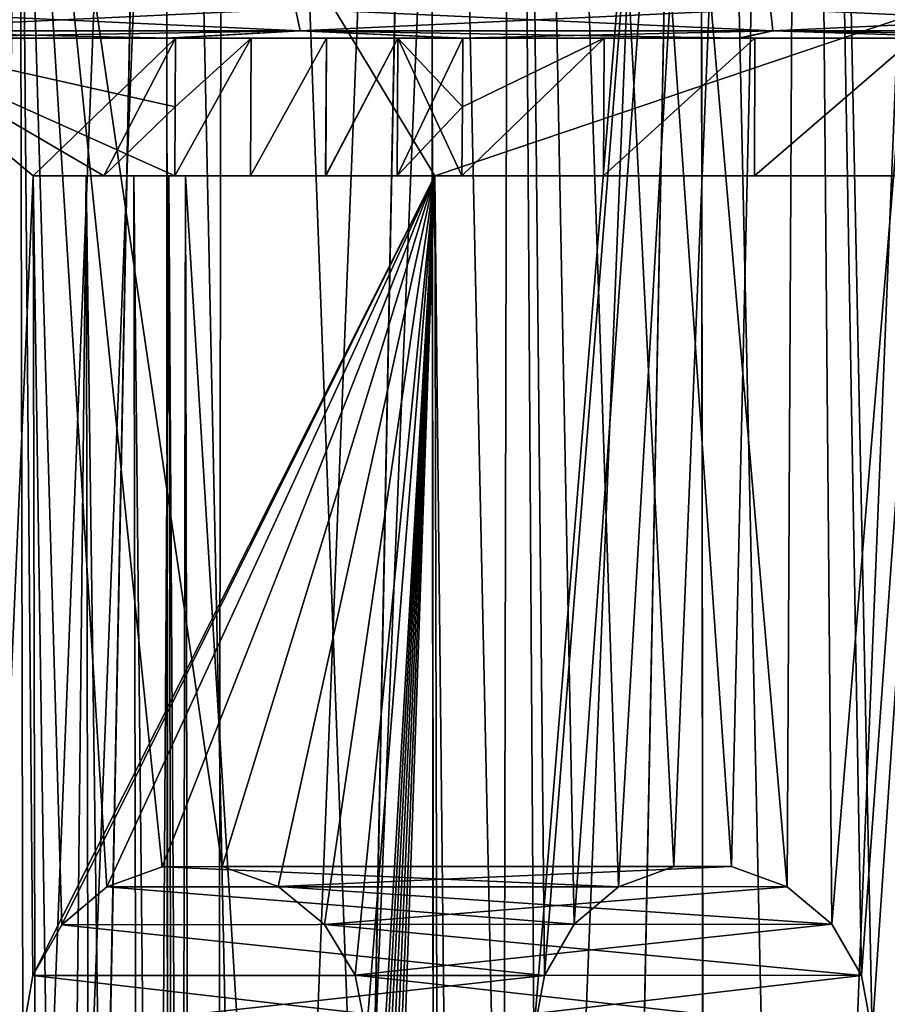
# Model space of a CAD drawing. Header units: millimetres. Extents: x -39 to 39, y -2 to 145.
# Tile 246 of 256: x -4.46 to -1.3, y 14.49 to 18.07. Entities that reach past the tile are written whole.
import ezdxf

# ---------------------------------------------------------------- set-up
doc = ezdxf.new("R2010")
doc.units = ezdxf.units.MM
doc.header["$LTSCALE"] = 65.185185
for name, color, linetype in [('206', 7, 'CONTINUOUS'), ('207', 7, 'CONTINUOUS'), ('229', 7, 'CONTINUOUS'), ('230', 7, 'CONTINUOUS'), ('275', 7, 'CONTINUOUS'), ('338', 7, 'CONTINUOUS'), ('450', 7, 'CONTINUOUS'), ('453', 7, 'CONTINUOUS'), ('462', 7, 'CONTINUOUS'), ('464', 7, 'CONTINUOUS'), ('465', 7, 'CONTINUOUS'), ('470', 7, 'CONTINUOUS'), ('472', 7, 'CONTINUOUS'), ('566', 7, 'CONTINUOUS'), ('639', 7, 'CONTINUOUS'), ('656', 7, 'CONTINUOUS'), ('700', 7, 'CONTINUOUS'), ('703', 7, 'CONTINUOUS'), ('704', 7, 'CONTINUOUS'), ('708', 7, 'CONTINUOUS'), ('710', 7, 'CONTINUOUS'), ('820', 7, 'CONTINUOUS')]:
    doc.layers.add(name, color=color, linetype=linetype)

msp = doc.modelspace()

# ---------------------------------------------------------------- linework, layer by layer
at = {"layer": '206', "linetype": 'Continuous'}
for points in [[(-2.8486, 17.75, 37.8763), (-2.8502, 17.5, 37.872), (-2.3329, 18, 37.5488), (-2.8486, 17.75, 37.8763)], [(-2.3329, 18, 37.5488), (-2.8502, 17.5, 37.872), (-2.3364, 17.5, 37.5407), (-2.3329, 18, 37.5488)], [(-2.847, 18, 37.8806), (-2.8486, 17.75, 37.8763), (-2.3329, 18, 37.5488), (-2.847, 18, 37.8806)], [(-1.7861, 18, 37.2874), (-2.3329, 18, 37.5488), (-2.3364, 17.5, 37.5407), (-1.7861, 18, 37.2874)], [(-1.7873, 17.5, 37.2785), (-1.7861, 18, 37.2874), (-2.3364, 17.5, 37.5407), (-1.7873, 17.5, 37.2785)], [(-1.2059, 18, 37.096), (-1.7861, 18, 37.2874), (-1.7873, 17.5, 37.2785), (-1.2059, 18, 37.096)], [(-1.2081, 17.5, 37.0874), (-1.2059, 18, 37.096), (-1.7873, 17.5, 37.2785), (-1.2081, 17.5, 37.0874)]]:
    msp.add_3dface(points, dxfattribs=at)
at = {"layer": '207', "linetype": 'Continuous'}
for points in [[(-5.0664, 2.4394, 37.7551), (-4.3767, 2.4394, 37.8412), (-5.0076, 18, 38.0369), (-5.0664, 2.4394, 37.7551)], [(-4.3767, 2.4394, 37.8412), (-4.4088, 17.5, 38.1021), (-5.0076, 18, 38.0369), (-4.3767, 2.4394, 37.8412)], [(-5.0076, 18, 38.0369), (-4.4088, 17.5, 38.1021), (-4.1516, 17.5, 38.131), (-5.0076, 18, 38.0369)], [(-3.8915, 18, 38.1672), (-5.0076, 18, 38.0369), (-3.8928, 17.75, 38.1627), (-3.8915, 18, 38.1672)], [(-3.8928, 17.75, 38.1627), (-5.0076, 18, 38.0369), (-3.8941, 17.5, 38.1582), (-3.8928, 17.75, 38.1627)], [(-3.8941, 17.5, 38.1582), (-5.0076, 18, 38.0369), (-4.1516, 17.5, 38.131), (-3.8941, 17.5, 38.1582)]]:
    msp.add_3dface(points, dxfattribs=at)
at = {"layer": '229', "linetype": 'Continuous'}
for points in [[(-5.0076, 18, -38.0369), (-4.4088, 17.5, -38.1021), (-5.0667, 2.4394, -37.755), (-5.0076, 18, -38.0369)], [(-3.8915, 18, -38.1672), (-4.4088, 17.5, -38.1021), (-5.0076, 18, -38.0369), (-3.8915, 18, -38.1672)], [(-4.1516, 17.5, -38.131), (-4.4088, 17.5, -38.1021), (-3.8915, 18, -38.1672), (-4.1516, 17.5, -38.131)], [(-3.8928, 17.75, -38.1627), (-4.1516, 17.5, -38.131), (-3.8915, 18, -38.1672), (-3.8928, 17.75, -38.1627)], [(-3.8941, 17.5, -38.1582), (-4.1516, 17.5, -38.131), (-3.8928, 17.75, -38.1627), (-3.8941, 17.5, -38.1582)], [(-4.4088, 17.5, -38.1021), (-4.3767, 2.4394, -37.8412), (-5.0667, 2.4394, -37.755), (-4.4088, 17.5, -38.1021)]]:
    msp.add_3dface(points, dxfattribs=at)
at = {"layer": '230', "linetype": 'Continuous'}
for points in [[(-2.8486, 17.75, -37.8763), (-2.3329, 18, -37.5488), (-2.8502, 17.5, -37.872), (-2.8486, 17.75, -37.8763)], [(-2.8502, 17.5, -37.872), (-2.3329, 18, -37.5488), (-2.3364, 17.5, -37.5407), (-2.8502, 17.5, -37.872)], [(-2.847, 18, -37.8806), (-2.3329, 18, -37.5488), (-2.8486, 17.75, -37.8763), (-2.847, 18, -37.8806)], [(-2.3329, 18, -37.5488), (-1.7861, 18, -37.2874), (-2.3364, 17.5, -37.5407), (-2.3329, 18, -37.5488)], [(-2.3364, 17.5, -37.5407), (-1.7861, 18, -37.2874), (-1.7873, 17.5, -37.2785), (-2.3364, 17.5, -37.5407)], [(-1.7861, 18, -37.2874), (-1.2059, 18, -37.096), (-1.7873, 17.5, -37.2785), (-1.7861, 18, -37.2874)], [(-1.7873, 17.5, -37.2785), (-1.2059, 18, -37.096), (-1.2081, 17.5, -37.0874), (-1.7873, 17.5, -37.2785)]]:
    msp.add_3dface(points, dxfattribs=at)
at = {"layer": '275', "linetype": 'Continuous'}
for points in [[(-3.8928, 17.75, 38.1627), (-3.8941, 17.5, 38.1582), (-3.6158, 18, 38.1698), (-3.8928, 17.75, 38.1627)], [(-3.6158, 18, 38.1698), (-3.8941, 17.5, 38.1582), (-3.6186, 17.5, 38.1608), (-3.6158, 18, 38.1698)], [(-3.8915, 18, 38.1672), (-3.8928, 17.75, 38.1627), (-3.6158, 18, 38.1698), (-3.8915, 18, 38.1672)], [(-3.3426, 18, 38.1215), (-3.6158, 18, 38.1698), (-3.6186, 17.5, 38.1608), (-3.3426, 18, 38.1215)], [(-3.3426, 18, 38.1215), (-3.6186, 17.5, 38.1608), (-3.3455, 17.5, 38.1126), (-3.3426, 18, 38.1215)], [(-3.0828, 18, 38.0236), (-3.3426, 18, 38.1215), (-3.3455, 17.5, 38.1126), (-3.0828, 18, 38.0236)], [(-3.0828, 18, 38.0236), (-3.3455, 17.5, 38.1126), (-3.0858, 17.5, 38.0148), (-3.0828, 18, 38.0236)], [(-2.8502, 17.5, 37.872), (-3.0828, 18, 38.0236), (-3.0858, 17.5, 38.0148), (-2.8502, 17.5, 37.872)], [(-2.8502, 17.5, 37.872), (-2.8486, 17.75, 37.8763), (-3.0828, 18, 38.0236), (-2.8502, 17.5, 37.872)], [(-2.8486, 17.75, 37.8763), (-2.847, 18, 37.8806), (-3.0828, 18, 38.0236), (-2.8486, 17.75, 37.8763)]]:
    msp.add_3dface(points, dxfattribs=at)
at = {"layer": '338', "linetype": 'Continuous'}
for points in [[(-3.8941, 17.5, -38.1582), (-3.8928, 17.75, -38.1627), (-3.6159, 18, -38.1699), (-3.8941, 17.5, -38.1582)], [(-3.8941, 17.5, -38.1582), (-3.6159, 18, -38.1699), (-3.6186, 17.5, -38.1608), (-3.8941, 17.5, -38.1582)], [(-3.8928, 17.75, -38.1627), (-3.8915, 18, -38.1672), (-3.6159, 18, -38.1699), (-3.8928, 17.75, -38.1627)], [(-3.6159, 18, -38.1699), (-3.3425, 18, -38.1215), (-3.6186, 17.5, -38.1608), (-3.6159, 18, -38.1699)], [(-3.3425, 18, -38.1215), (-3.3454, 17.5, -38.1126), (-3.6186, 17.5, -38.1608), (-3.3425, 18, -38.1215)], [(-3.3425, 18, -38.1215), (-3.0828, 18, -38.0236), (-3.3454, 17.5, -38.1126), (-3.3425, 18, -38.1215)], [(-3.0828, 18, -38.0236), (-3.0858, 17.5, -38.0148), (-3.3454, 17.5, -38.1126), (-3.0828, 18, -38.0236)], [(-2.847, 18, -37.8806), (-2.8486, 17.75, -37.8763), (-3.0858, 17.5, -38.0148), (-2.847, 18, -37.8806)], [(-3.0828, 18, -38.0236), (-2.847, 18, -37.8806), (-3.0858, 17.5, -38.0148), (-3.0828, 18, -38.0236)], [(-2.8486, 17.75, -37.8763), (-2.8502, 17.5, -37.872), (-3.0858, 17.5, -38.0148), (-2.8486, 17.75, -37.8763)]]:
    msp.add_3dface(points, dxfattribs=at)
at = {"layer": '450', "linetype": 'Continuous'}
for points in [[(-5.0076, 18, 38.0369), (-3.8915, 18, 38.1672), (-7.4136, 18, 37.9834), (-5.0076, 18, 38.0369)], [(-7.4136, 18, 37.9834), (-3.8915, 18, 38.1672), (-6.1949, 18, 38.1993), (-7.4136, 18, 37.9834)], [(-3.8915, 18, -38.1672), (-5.0076, 18, -38.0369), (-6.2199, 18, -38.1952), (-3.8915, 18, -38.1672)], [(-3.6159, 18, -38.1699), (-3.8915, 18, -38.1672), (-6.2199, 18, -38.1952), (-3.6159, 18, -38.1699)], [(3.6158, 18, -38.1698), (-3.6159, 18, -38.1699), (-6.2199, 18, -38.1952), (3.6158, 18, -38.1698)], [(6.1949, 18, -38.1993), (3.6158, 18, -38.1698), (-6.2199, 18, -38.1952), (6.1949, 18, -38.1993)], [(-5.0488, 18, -38.371), (6.1949, 18, -38.1993), (-6.2199, 18, -38.1952), (-5.0488, 18, -38.371)], [(-3.8915, 18, 38.1672), (-3.6158, 18, 38.1698), (-6.1949, 18, 38.1993), (-3.8915, 18, 38.1672)], [(-3.6158, 18, 38.1698), (6.2199, 18, 38.1952), (-6.1949, 18, 38.1993), (-3.6158, 18, 38.1698)], [(6.2199, 18, 38.1952), (5.0488, 18, 38.371), (-6.1949, 18, 38.1993), (6.2199, 18, 38.1952)], [(-6.1949, 18, 38.1993), (5.0488, 18, 38.371), (-5.0276, 18, 38.3738), (-6.1949, 18, 38.1993)], [(5.0276, 18, -38.3738), (6.1949, 18, -38.1993), (-5.0488, 18, -38.371), (5.0276, 18, -38.3738)], [(-3.9251, 18, -38.5), (5.0276, 18, -38.3738), (-5.0488, 18, -38.371), (-3.9251, 18, -38.5)], [(5.0488, 18, 38.371), (3.9251, 18, 38.5), (-5.0276, 18, 38.3738), (5.0488, 18, 38.371)], [(-5.0276, 18, 38.3738), (3.9251, 18, 38.5), (-3.908, 18, 38.5017), (-5.0276, 18, 38.3738)], [(3.908, 18, -38.5017), (5.0276, 18, -38.3738), (-3.9251, 18, -38.5), (3.908, 18, -38.5017)], [(-2.8558, 18, -38.5935), (3.908, 18, -38.5017), (-3.9251, 18, -38.5), (-2.8558, 18, -38.5935)], [(3.9251, 18, 38.5), (2.8558, 18, 38.5935), (-3.908, 18, 38.5017), (3.9251, 18, 38.5)], [(-3.908, 18, 38.5017), (2.8558, 18, 38.5935), (-2.8429, 18, 38.5944), (-3.908, 18, 38.5017)], [(-3.3425, 18, -38.1215), (-3.6159, 18, -38.1699), (3.3426, 18, -38.1215), (-3.3425, 18, -38.1215)], [(3.3426, 18, -38.1215), (-3.6159, 18, -38.1699), (3.6158, 18, -38.1698), (3.3426, 18, -38.1215)], [(-3.3426, 18, 38.1215), (3.6159, 18, 38.1699), (-3.6158, 18, 38.1698), (-3.3426, 18, 38.1215)], [(-3.6158, 18, 38.1698), (3.6159, 18, 38.1699), (6.2199, 18, 38.1952), (-3.6158, 18, 38.1698)], [(3.3425, 18, 38.1215), (3.6159, 18, 38.1699), (-3.3426, 18, 38.1215), (3.3425, 18, 38.1215)], [(-3.0828, 18, 38.0236), (3.3425, 18, 38.1215), (-3.3426, 18, 38.1215), (-3.0828, 18, 38.0236)], [(-3.0828, 18, -38.0236), (-3.3425, 18, -38.1215), (3.0828, 18, -38.0236), (-3.0828, 18, -38.0236)], [(3.0828, 18, -38.0236), (-3.3425, 18, -38.1215), (3.3426, 18, -38.1215), (3.0828, 18, -38.0236)], [(-2.847, 18, 37.8806), (3.0828, 18, 38.0236), (-3.0828, 18, 38.0236), (-2.847, 18, 37.8806)], [(2.847, 18, -37.8806), (-2.847, 18, -37.8806), (-3.0828, 18, -38.0236), (2.847, 18, -37.8806)], [(2.847, 18, -37.8806), (-3.0828, 18, -38.0236), (3.0828, 18, -38.0236), (2.847, 18, -37.8806)], [(3.0828, 18, 38.0236), (3.3425, 18, 38.1215), (-3.0828, 18, 38.0236), (3.0828, 18, 38.0236)], [(2.8429, 18, -38.5944), (3.908, 18, -38.5017), (-2.8558, 18, -38.5935), (2.8429, 18, -38.5944)], [(-1.8467, 18, -38.6603), (2.8429, 18, -38.5944), (-2.8558, 18, -38.5935), (-1.8467, 18, -38.6603)], [(-2.847, 18, 37.8806), (-2.3329, 18, 37.5488), (2.847, 18, 37.8806), (-2.847, 18, 37.8806)], [(-2.847, 18, 37.8806), (2.847, 18, 37.8806), (3.0828, 18, 38.0236), (-2.847, 18, 37.8806)], [(2.847, 18, -37.8806), (2.3329, 18, -37.5488), (-2.847, 18, -37.8806), (2.847, 18, -37.8806)], [(2.3329, 18, -37.5488), (-2.3329, 18, -37.5488), (-2.847, 18, -37.8806), (2.3329, 18, -37.5488)], [(2.8558, 18, 38.5935), (1.8467, 18, 38.6603), (-2.8429, 18, 38.5944), (2.8558, 18, 38.5935)], [(-2.8429, 18, 38.5944), (1.8467, 18, 38.6603), (-1.8381, 18, 38.6607), (-2.8429, 18, 38.5944)], [(-2.3329, 18, 37.5488), (-1.7861, 18, 37.2874), (2.3329, 18, 37.5488), (-2.3329, 18, 37.5488)], [(-2.3329, 18, 37.5488), (2.3329, 18, 37.5488), (2.847, 18, 37.8806), (-2.3329, 18, 37.5488)], [(2.3329, 18, -37.5488), (1.7861, 18, -37.2874), (-2.3329, 18, -37.5488), (2.3329, 18, -37.5488)], [(1.7861, 18, -37.2874), (-1.7861, 18, -37.2874), (-2.3329, 18, -37.5488), (1.7861, 18, -37.2874)], [(1.8381, 18, -38.6607), (2.8429, 18, -38.5944), (-1.8467, 18, -38.6603), (1.8381, 18, -38.6607)], [(-0.8948, 18, -38.6959), (1.8381, 18, -38.6607), (-1.8467, 18, -38.6603), (-0.8948, 18, -38.6959)], [(1.8467, 18, 38.6603), (0.8948, 18, 38.6959), (-1.8381, 18, 38.6607), (1.8467, 18, 38.6603)], [(-1.8381, 18, 38.6607), (0.8948, 18, 38.6959), (-0.8905, 18, 38.696), (-1.8381, 18, 38.6607)], [(-1.7861, 18, 37.2874), (-1.2059, 18, 37.096), (1.7861, 18, 37.2874), (-1.7861, 18, 37.2874)], [(-1.7861, 18, 37.2874), (1.7861, 18, 37.2874), (2.3329, 18, 37.5488), (-1.7861, 18, 37.2874)], [(1.7861, 18, -37.2874), (1.2059, 18, -37.096), (-1.7861, 18, -37.2874), (1.7861, 18, -37.2874)], [(1.2059, 18, -37.096), (-1.2059, 18, -37.096), (-1.7861, 18, -37.2874), (1.2059, 18, -37.096)]]:
    msp.add_3dface(points, dxfattribs=at)
at = {"layer": '453', "linetype": 'Continuous'}
for points in [[(-3.4556, 18.1069, -38.9465), (-5.1494, 18.027, -38.564), (-5.175, 18.1069, -38.7555), (-3.4556, 18.1069, -38.9465)], [(-5.1494, 18.027, 38.564), (-3.4385, 18.027, 38.754), (-5.175, 18.1069, 38.7555), (-5.1494, 18.027, 38.564)], [(-5.175, 18.1069, 38.7555), (-3.4385, 18.027, 38.754), (-3.4556, 18.1069, 38.9465), (-5.175, 18.1069, 38.7555)], [(-3.4385, 18.027, -38.754), (-5.1494, 18.027, -38.564), (-3.4556, 18.1069, -38.9465), (-3.4385, 18.027, -38.754)], [(-1.7295, 18.1069, -39.0612), (-3.4385, 18.027, -38.754), (-3.4556, 18.1069, -38.9465), (-1.7295, 18.1069, -39.0612)], [(-3.4385, 18.027, 38.754), (-1.721, 18.027, 38.8682), (-3.4556, 18.1069, 38.9465), (-3.4385, 18.027, 38.754)], [(-3.4556, 18.1069, 38.9465), (-1.721, 18.027, 38.8682), (-1.7295, 18.1069, 39.0612), (-3.4556, 18.1069, 38.9465)], [(-1.721, 18.027, -38.8682), (-3.4385, 18.027, -38.754), (-1.7295, 18.1069, -39.0612), (-1.721, 18.027, -38.8682)], [(0, 18.1069, -39.0995), (-1.721, 18.027, -38.8682), (-1.7295, 18.1069, -39.0612), (0, 18.1069, -39.0995)], [(-1.721, 18.027, 38.8682), (0, 18.027, 38.9062), (-1.7295, 18.1069, 39.0612), (-1.721, 18.027, 38.8682)], [(-1.7295, 18.1069, 39.0612), (0, 18.027, 38.9062), (0, 18.1069, 39.0995), (-1.7295, 18.1069, 39.0612)], [(0, 18.027, -38.9062), (-1.721, 18.027, -38.8682), (0, 18.1069, -39.0995), (0, 18.027, -38.9062)], [(-3.4385, 18.027, -38.754), (-5.0488, 18, -38.371), (-5.1494, 18.027, -38.564), (-3.4385, 18.027, -38.754)], [(-5.0276, 18, 38.3738), (-3.908, 18, 38.5017), (-5.1494, 18.027, 38.564), (-5.0276, 18, 38.3738)], [(-5.1494, 18.027, 38.564), (-3.908, 18, 38.5017), (-3.4385, 18.027, 38.754), (-5.1494, 18.027, 38.564)], [(-3.9251, 18, -38.5), (-5.0488, 18, -38.371), (-3.4385, 18.027, -38.754), (-3.9251, 18, -38.5)], [(-2.8558, 18, -38.5935), (-3.9251, 18, -38.5), (-3.4385, 18.027, -38.754), (-2.8558, 18, -38.5935)], [(-3.908, 18, 38.5017), (-2.8429, 18, 38.5944), (-3.4385, 18.027, 38.754), (-3.908, 18, 38.5017)], [(-1.721, 18.027, -38.8682), (-2.8558, 18, -38.5935), (-3.4385, 18.027, -38.754), (-1.721, 18.027, -38.8682)], [(-2.8429, 18, 38.5944), (-1.8381, 18, 38.6607), (-3.4385, 18.027, 38.754), (-2.8429, 18, 38.5944)], [(-3.4385, 18.027, 38.754), (-1.8381, 18, 38.6607), (-1.721, 18.027, 38.8682), (-3.4385, 18.027, 38.754)], [(-1.8467, 18, -38.6603), (-2.8558, 18, -38.5935), (-1.721, 18.027, -38.8682), (-1.8467, 18, -38.6603)], [(-0.8948, 18, -38.6959), (-1.8467, 18, -38.6603), (-1.721, 18.027, -38.8682), (-0.8948, 18, -38.6959)], [(-1.8381, 18, 38.6607), (-0.8905, 18, 38.696), (-1.721, 18.027, 38.8682), (-1.8381, 18, 38.6607)], [(-0.8905, 18, 38.696), (0, 18, 38.7), (-1.721, 18.027, 38.8682), (-0.8905, 18, 38.696)], [(-1.721, 18.027, 38.8682), (0, 18, 38.7), (0, 18.027, 38.9062), (-1.721, 18.027, 38.8682)], [(0, 18.027, -38.9062), (-0.8948, 18, -38.6959), (-1.721, 18.027, -38.8682), (0, 18.027, -38.9062)]]:
    msp.add_3dface(points, dxfattribs=at)
at = {"layer": '462', "linetype": 'Continuous'}
for points in [[(-4.4573, 20, 30.5), (4.4573, 20, 30.5), (2.9483, 17.5, 30.2813), (-4.4573, 20, 30.5)], [(-4.4463, 14.3853, 30.0088), (-4.4573, 20, 30.5), (-4.4096, 14.5955, 30.0272), (-4.4463, 14.3853, 30.0088)], [(-4.4096, 14.5955, 30.0272), (-4.4573, 20, 30.5), (-4.3039, 14.7791, 30.0432), (-4.4096, 14.5955, 30.0272)], [(-4.3039, 14.7791, 30.0432), (-4.4573, 20, 30.5), (-4.1401, 14.9167, 30.0553), (-4.3039, 14.7791, 30.0432)], [(-4.1401, 14.9167, 30.0553), (-4.4573, 20, 30.5), (-3.9397, 14.99, 30.0617), (-4.1401, 14.9167, 30.0553)], [(-3.9397, 14.99, 30.0617), (-4.4573, 20, 30.5), (-3.7219, 14.991, 30.0618), (-3.9397, 14.99, 30.0617)], [(-3.7219, 14.991, 30.0618), (-4.4573, 20, 30.5), (-2.9483, 17.5, 30.2813), (-3.7219, 14.991, 30.0618)], [(-2.9483, 17.5, 30.2813), (-4.4573, 20, 30.5), (2.9483, 17.5, 30.2813), (-2.9483, 17.5, 30.2813)], [(-3.5183, 14.9188, 30.0555), (-3.7219, 14.991, 30.0618), (-2.9483, 17.5, 30.2813), (-3.5183, 14.9188, 30.0555)], [(-3.3492, 14.7808, 30.0434), (-3.5183, 14.9188, 30.0555), (-2.9483, 17.5, 30.2813), (-3.3492, 14.7808, 30.0434)], [(-3.2382, 14.5959, 30.0272), (-3.3492, 14.7808, 30.0434), (-2.9483, 17.5, 30.2813), (-3.2382, 14.5959, 30.0272)], [(-3.1968, 14.3853, 30.0088), (-3.2382, 14.5959, 30.0272), (-2.9483, 17.5, 30.2813), (-3.1968, 14.3853, 30.0088)], [(-2.7549, -0.5, 28.7065), (-3.1968, 14.3853, 30.0088), (-2.9483, 17.5, 30.2813), (-2.7549, -0.5, 28.7065)]]:
    msp.add_3dface(points, dxfattribs=at)
at = {"layer": '464', "linetype": 'Continuous'}
for points in [[(-2.9483, 17.5, 30.2813), (-3.8551, 17.5, 37.6663), (-3.8232, 2.5112, 37.4066), (-2.9483, 17.5, 30.2813)], [(-3.7991, 1.934, 37.2108), (-2.9483, 17.5, 30.2813), (-3.8232, 2.5112, 37.4066), (-3.7991, 1.934, 37.2108)], [(-3.7671, 1.3784, 36.9503), (-2.9483, 17.5, 30.2813), (-3.7991, 1.934, 37.2108), (-3.7671, 1.3784, 36.9503)], [(-3.7276, 0.8528, 36.6283), (-2.9483, 17.5, 30.2813), (-3.7671, 1.3784, 36.9503), (-3.7276, 0.8528, 36.6283)], [(-3.681, 0.3659, 36.2489), (-2.9483, 17.5, 30.2813), (-3.7276, 0.8528, 36.6283), (-3.681, 0.3659, 36.2489)], [(-3.6279, -0.0763, 35.8162), (-2.9483, 17.5, 30.2813), (-3.681, 0.3659, 36.2489), (-3.6279, -0.0763, 35.8162)], [(-3.5742, -0.4309, 35.3787), (-2.9483, 17.5, 30.2813), (-3.6279, -0.0763, 35.8162), (-3.5742, -0.4309, 35.3787)], [(-2.7549, -0.5, 28.7065), (-2.9483, 17.5, 30.2813), (-3.5742, -0.4309, 35.3787), (-2.7549, -0.5, 28.7065)]]:
    msp.add_3dface(points, dxfattribs=at)
at = {"layer": '465', "linetype": 'Continuous'}
for points in [[(-4.1516, 17.5, 38.131), (-4.4088, 17.5, 38.1021), (-4.2152, 17.5, 38.0866), (-4.1516, 17.5, 38.131)], [(-4.0421, 17.5, 37.9983), (-4.1516, 17.5, 38.131), (-4.2152, 17.5, 38.0866), (-4.0421, 17.5, 37.9983)], [(-3.8941, 17.5, 38.1582), (-4.1516, 17.5, 38.131), (-3.9157, 17.5, 37.8508), (-3.8941, 17.5, 38.1582)], [(-3.9157, 17.5, 37.8508), (-4.1516, 17.5, 38.131), (-4.0421, 17.5, 37.9983), (-3.9157, 17.5, 37.8508)], [(-3.8551, 17.5, 37.6663), (-3.8941, 17.5, 38.1582), (-3.9157, 17.5, 37.8508), (-3.8551, 17.5, 37.6663)], [(-3.8941, 17.5, 38.1582), (-3.8551, 17.5, 37.6663), (-3.6186, 17.5, 38.1608), (-3.8941, 17.5, 38.1582)], [(-3.8551, 17.5, 37.6663), (-2.9483, 17.5, 30.2813), (-3.6186, 17.5, 38.1608), (-3.8551, 17.5, 37.6663)], [(-3.6186, 17.5, 38.1608), (-2.9483, 17.5, 30.2813), (-3.3455, 17.5, 38.1126), (-3.6186, 17.5, 38.1608)], [(-3.3455, 17.5, 38.1126), (-2.9483, 17.5, 30.2813), (-3.0858, 17.5, 38.0148), (-3.3455, 17.5, 38.1126)], [(-2.9483, 17.5, 30.2813), (-2.8502, 17.5, 37.872), (-3.0858, 17.5, 38.0148), (-2.9483, 17.5, 30.2813)], [(-2.8502, 17.5, 37.872), (-2.9483, 17.5, 30.2813), (2.9483, 17.5, 30.2813), (-2.8502, 17.5, 37.872)], [(-2.3364, 17.5, 37.5407), (-2.8502, 17.5, 37.872), (2.9483, 17.5, 30.2813), (-2.3364, 17.5, 37.5407)], [(-1.7873, 17.5, 37.2785), (-2.3364, 17.5, 37.5407), (2.9483, 17.5, 30.2813), (-1.7873, 17.5, 37.2785)], [(-1.2081, 17.5, 37.0874), (-1.7873, 17.5, 37.2785), (2.9483, 17.5, 30.2813), (-1.2081, 17.5, 37.0874)]]:
    msp.add_3dface(points, dxfattribs=at)
at = {"layer": '470', "linetype": 'Continuous'}
msp.add_3dface([(-4.7658, -0.5, 31.5443), (-4.4573, 20, 30.5), (-4.4463, 14.3853, 30.0088), (-4.7658, -0.5, 31.5443)], dxfattribs=at)
at = {"layer": '472', "linetype": 'Continuous'}
for points in [[(-2.2816, 14.9173, 14.9277), (-4.1401, 14.9167, 30.0553), (-3.9397, 14.99, 30.0617), (-2.2816, 14.9173, 14.9277)], [(-2.0801, 14.9909, 14.9565), (-3.9397, 14.99, 30.0617), (-3.7219, 14.991, 30.0618), (-2.0801, 14.9909, 14.9565)], [(-2.0801, 14.9909, 14.9565), (-2.2816, 14.9173, 14.9277), (-3.9397, 14.99, 30.0617), (-2.0801, 14.9909, 14.9565)], [(-1.8702, 14.9909, 14.9842), (-2.0801, 14.9909, 14.9565), (-3.7219, 14.991, 30.0618), (-1.8702, 14.9909, 14.9842)], [(-1.8702, 14.9909, 14.9842), (-3.7219, 14.991, 30.0618), (-3.5183, 14.9188, 30.0555), (-1.8702, 14.9909, 14.9842)], [(-1.6682, 14.9174, 15.0087), (-1.8702, 14.9909, 14.9842), (-3.5183, 14.9188, 30.0555), (-1.6682, 14.9174, 15.0087)], [(-2.443, 14.7815, 14.9034), (-4.3039, 14.7791, 30.0432), (-4.1401, 14.9167, 30.0553), (-2.443, 14.7815, 14.9034)], [(-2.2816, 14.9173, 14.9277), (-2.443, 14.7815, 14.9034), (-4.1401, 14.9167, 30.0553), (-2.2816, 14.9173, 14.9277)], [(-1.6682, 14.9174, 15.0087), (-3.5183, 14.9188, 30.0555), (-3.3492, 14.7808, 30.0434), (-1.6682, 14.9174, 15.0087)], [(-1.506, 14.7815, 15.027), (-1.6682, 14.9174, 15.0087), (-3.3492, 14.7808, 30.0434), (-1.506, 14.7815, 15.027)], [(-2.5506, 14.5955, 14.887), (-4.4096, 14.5955, 30.0272), (-4.3039, 14.7791, 30.0432), (-2.5506, 14.5955, 14.887)], [(-2.443, 14.7815, 14.9034), (-2.5506, 14.5955, 14.887), (-4.3039, 14.7791, 30.0432), (-2.443, 14.7815, 14.9034)], [(-1.506, 14.7815, 15.027), (-3.3492, 14.7808, 30.0434), (-3.2382, 14.5959, 30.0272), (-1.506, 14.7815, 15.027)], [(-1.3978, 14.5956, 15.0391), (-1.506, 14.7815, 15.027), (-3.2382, 14.5959, 30.0272), (-1.3978, 14.5956, 15.0391)], [(-2.589, 14.3853, 14.8822), (-4.4463, 14.3853, 30.0088), (-4.4096, 14.5955, 30.0272), (-2.589, 14.3853, 14.8822)], [(-2.5506, 14.5955, 14.887), (-2.589, 14.3853, 14.8822), (-4.4096, 14.5955, 30.0272), (-2.5506, 14.5955, 14.887)], [(-1.3978, 14.5956, 15.0391), (-3.2382, 14.5959, 30.0272), (-3.1968, 14.3853, 30.0088), (-1.3978, 14.5956, 15.0391)], [(-1.3594, 14.3853, 15.0444), (-1.3978, 14.5956, 15.0391), (-3.1968, 14.3853, 30.0088), (-1.3594, 14.3853, 15.0444)]]:
    msp.add_3dface(points, dxfattribs=at)
at = {"layer": '566', "linetype": 'Continuous'}
for points in [[(-4.8631, 0.9476, -12.5198), (-4.3889, 0.9476, -12.6938), (-4.8657, 24.7143, -12.0726), (-4.8631, 0.9476, -12.5198)], [(-4.8657, 24.7143, -12.0726), (-4.3889, 0.9476, -12.6938), (-3.9273, 24.7143, -12.4096), (-4.8657, 24.7143, -12.0726)], [(-3.9273, 24.7143, 12.4096), (-4.8654, 0.9476, 12.5189), (-4.8657, 24.7143, 12.0726), (-3.9273, 24.7143, 12.4096)], [(-4.391, 0.9476, 12.693), (-4.8654, 0.9476, 12.5189), (-3.9273, 24.7143, 12.4096), (-4.391, 0.9476, 12.693)], [(-3.9118, 0.9476, 12.8488), (-4.391, 0.9476, 12.693), (-3.9273, 24.7143, 12.4096), (-3.9118, 0.9476, 12.8488)], [(-4.3889, 0.9476, -12.6938), (-3.9098, 0.9476, -12.8494), (-3.9273, 24.7143, -12.4096), (-4.3889, 0.9476, -12.6938)], [(-3.9098, 0.9476, -12.8494), (-3.4265, 0.9476, -12.9867), (-3.9273, 24.7143, -12.4096), (-3.9098, 0.9476, -12.8494)], [(-3.9273, 24.7143, -12.4096), (-3.4265, 0.9476, -12.9867), (-2.9658, 24.7143, -12.6739), (-3.9273, 24.7143, -12.4096)], [(-2.9658, 24.7143, 12.6739), (-3.9118, 0.9476, 12.8488), (-3.9273, 24.7143, 12.4096), (-2.9658, 24.7143, 12.6739)], [(-3.4284, 0.9476, 12.9862), (-3.9118, 0.9476, 12.8488), (-2.9658, 24.7143, 12.6739), (-3.4284, 0.9476, 12.9862)], [(-2.9411, 0.9476, 13.1051), (-3.4284, 0.9476, 12.9862), (-2.9658, 24.7143, 12.6739), (-2.9411, 0.9476, 13.1051)], [(-3.4265, 0.9476, -12.9867), (-2.9394, 0.9476, -13.1055), (-2.9658, 24.7143, -12.6739), (-3.4265, 0.9476, -12.9867)], [(-2.9394, 0.9476, -13.1055), (-2.4498, 0.9476, -13.2058), (-2.9658, 24.7143, -12.6739), (-2.9394, 0.9476, -13.1055)], [(-2.9658, 24.7143, -12.6739), (-2.4498, 0.9476, -13.2058), (-1.9869, 24.7143, -12.8637), (-2.9658, 24.7143, -12.6739)], [(-1.9869, 24.7143, 12.8637), (-2.9411, 0.9476, 13.1051), (-2.9658, 24.7143, 12.6739), (-1.9869, 24.7143, 12.8637)], [(-2.4513, 0.9476, 13.2055), (-2.9411, 0.9476, 13.1051), (-1.9869, 24.7143, 12.8637), (-2.4513, 0.9476, 13.2055)], [(-1.9605, 0.9476, 13.2872), (-2.4513, 0.9476, 13.2055), (-1.9869, 24.7143, 12.8637), (-1.9605, 0.9476, 13.2872)], [(-2.4498, 0.9476, -13.2058), (-1.9593, 0.9476, -13.2874), (-1.9869, 24.7143, -12.8637), (-2.4498, 0.9476, -13.2058)], [(-1.9593, 0.9476, -13.2874), (-1.4685, 0.9476, -13.3506), (-1.9869, 24.7143, -12.8637), (-1.9593, 0.9476, -13.2874)], [(-1.9869, 24.7143, -12.8637), (-1.4685, 0.9476, -13.3506), (-0.9964, 24.7143, -12.9781), (-1.9869, 24.7143, -12.8637)], [(-0.9964, 24.7143, 12.9781), (-1.9605, 0.9476, 13.2872), (-1.9869, 24.7143, 12.8637), (-0.9964, 24.7143, 12.9781)], [(-1.4695, 0.9476, 13.3505), (-1.9605, 0.9476, 13.2872), (-0.9964, 24.7143, 12.9781), (-1.4695, 0.9476, 13.3505)], [(-0.9786, 0.9476, 13.3954), (-1.4695, 0.9476, 13.3505), (-0.9964, 24.7143, 12.9781), (-0.9786, 0.9476, 13.3954)], [(-1.4685, 0.9476, -13.3506), (-0.978, 0.9476, -13.3954), (-0.9964, 24.7143, -12.9781), (-1.4685, 0.9476, -13.3506)]]:
    msp.add_3dface(points, dxfattribs=at)
at = {"layer": '639', "linetype": 'Continuous'}
for points in [[(-3.7158, 26.5, 14.5323), (-4.7487, 26.5, 14.2281), (-4.755, -0.0044, 14.47), (-3.7158, 26.5, 14.5323)], [(-3.7504, -0.0044, 14.7623), (-3.7158, 26.5, 14.5323), (-4.755, -0.0044, 14.47), (-3.7504, -0.0044, 14.7623)], [(-4.7487, 26.5, -14.2281), (-3.7158, 26.5, -14.5323), (-4.755, -0.0044, -14.4701), (-4.7487, 26.5, -14.2281)], [(-4.755, -0.0044, -14.4701), (-3.7158, 26.5, -14.5323), (-3.7504, -0.0044, -14.7623), (-4.755, -0.0044, -14.4701)], [(-2.7282, -0.0044, 14.985), (-3.7158, 26.5, 14.5323), (-3.7504, -0.0044, 14.7623), (-2.7282, -0.0044, 14.985)], [(-3.7158, 26.5, -14.5323), (-2.6694, 26.5, -14.7606), (-3.7504, -0.0044, -14.7623), (-3.7158, 26.5, -14.5323)], [(-3.7504, -0.0044, -14.7623), (-2.6694, 26.5, -14.7606), (-2.7282, -0.0044, -14.985), (-3.7504, -0.0044, -14.7623)], [(-2.6694, 26.5, 14.7606), (-3.7158, 26.5, 14.5323), (-2.7282, -0.0044, 14.985), (-2.6694, 26.5, 14.7606)], [(-2.589, 14.3853, 14.8822), (-2.6694, 26.5, 14.7606), (-2.7282, -0.0044, 14.985), (-2.589, 14.3853, 14.8822)], [(-2.7282, -0.0044, -14.985), (-2.6694, 26.5, -14.7606), (-2.589, 14.3853, -14.8822), (-2.7282, -0.0044, -14.985)], [(-1.6081, 26.5, 14.9136), (-2.6694, 26.5, 14.7606), (-1.6682, 14.9174, 15.0087), (-1.6081, 26.5, 14.9136)], [(-1.6682, 14.9174, 15.0087), (-2.6694, 26.5, 14.7606), (-1.8702, 14.9909, 14.9842), (-1.6682, 14.9174, 15.0087)], [(-1.8702, 14.9909, 14.9842), (-2.6694, 26.5, 14.7606), (-2.0801, 14.9909, 14.9565), (-1.8702, 14.9909, 14.9842)], [(-2.0801, 14.9909, 14.9565), (-2.6694, 26.5, 14.7606), (-2.2816, 14.9173, 14.9277), (-2.0801, 14.9909, 14.9565)], [(-2.2816, 14.9173, 14.9277), (-2.6694, 26.5, 14.7606), (-2.443, 14.7815, 14.9034), (-2.2816, 14.9173, 14.9277)], [(-2.443, 14.7815, 14.9034), (-2.6694, 26.5, 14.7606), (-2.5506, 14.5955, 14.887), (-2.443, 14.7815, 14.9034)], [(-2.5506, 14.5955, 14.887), (-2.6694, 26.5, 14.7606), (-2.589, 14.3853, 14.8822), (-2.5506, 14.5955, 14.887)], [(-2.6694, 26.5, -14.7606), (-1.6081, 26.5, -14.9136), (-2.589, 14.3853, -14.8822), (-2.6694, 26.5, -14.7606)], [(-2.589, 14.3853, -14.8822), (-1.6081, 26.5, -14.9136), (-2.5506, 14.5955, -14.887), (-2.589, 14.3853, -14.8822)], [(-2.5506, 14.5955, -14.887), (-1.6081, 26.5, -14.9136), (-2.443, 14.7815, -14.9034), (-2.5506, 14.5955, -14.887)], [(-2.443, 14.7815, -14.9034), (-1.6081, 26.5, -14.9136), (-2.2816, 14.9173, -14.9277), (-2.443, 14.7815, -14.9034)], [(-2.2816, 14.9173, -14.9277), (-1.6081, 26.5, -14.9136), (-2.0801, 14.9909, -14.9565), (-2.2816, 14.9173, -14.9277)], [(-2.0801, 14.9909, -14.9565), (-1.6081, 26.5, -14.9136), (-1.8702, 14.9909, -14.9842), (-2.0801, 14.9909, -14.9565)], [(-1.8702, 14.9909, -14.9842), (-1.6081, 26.5, -14.9136), (-1.6682, 14.9174, -15.0087), (-1.8702, 14.9909, -14.9842)], [(-1.506, 14.7815, 15.027), (-1.6081, 26.5, 14.9136), (-1.6682, 14.9174, 15.0087), (-1.506, 14.7815, 15.027)], [(-1.6682, 14.9174, -15.0087), (-1.6081, 26.5, -14.9136), (-1.506, 14.7815, -15.027), (-1.6682, 14.9174, -15.0087)], [(-0.5388, 26.5, 14.99), (-1.6081, 26.5, 14.9136), (-1.3594, 14.3853, 15.0444), (-0.5388, 26.5, 14.99)], [(-1.3594, 14.3853, 15.0444), (-1.6081, 26.5, 14.9136), (-1.3978, 14.5956, 15.0391), (-1.3594, 14.3853, 15.0444)], [(-1.3978, 14.5956, 15.0391), (-1.6081, 26.5, 14.9136), (-1.506, 14.7815, 15.027), (-1.3978, 14.5956, 15.0391)], [(-1.6081, 26.5, -14.9136), (-0.5388, 26.5, -14.99), (-1.506, 14.7815, -15.027), (-1.6081, 26.5, -14.9136)], [(-1.506, 14.7815, -15.027), (-0.5388, 26.5, -14.99), (-1.3978, 14.5956, -15.0391), (-1.506, 14.7815, -15.027)], [(-1.3978, 14.5956, -15.0391), (-0.5388, 26.5, -14.99), (-1.3594, 14.3853, -15.0444), (-1.3978, 14.5956, -15.0391)], [(-1.2496, -0.0044, 15.18), (-0.5388, 26.5, 14.99), (-1.3594, 14.3853, 15.0444), (-1.2496, -0.0044, 15.18)], [(-1.3594, 14.3853, -15.0444), (-0.5388, 26.5, -14.99), (-1.2496, -0.0044, -15.18), (-1.3594, 14.3853, -15.0444)]]:
    msp.add_3dface(points, dxfattribs=at)
at = {"layer": '656', "linetype": 'Continuous'}
for points in [[(-4.4088, 17.5, 38.1021), (-4.3767, 2.4394, 37.8412), (-4.1839, 2.4449, 37.8259), (-4.4088, 17.5, 38.1021)], [(-4.2152, 17.5, 38.0866), (-4.4088, 17.5, 38.1021), (-4.1839, 2.4449, 37.8259), (-4.2152, 17.5, 38.0866)], [(-4.0421, 17.5, 37.9983), (-4.2152, 17.5, 38.0866), (-4.0104, 2.4603, 37.738), (-4.0421, 17.5, 37.9983)], [(-4.0104, 2.4603, 37.738), (-4.2152, 17.5, 38.0866), (-4.1839, 2.4449, 37.8259), (-4.0104, 2.4603, 37.738)], [(-3.9157, 17.5, 37.8508), (-4.0421, 17.5, 37.9983), (-3.8837, 2.4835, 37.5906), (-3.9157, 17.5, 37.8508)], [(-3.8837, 2.4835, 37.5906), (-4.0421, 17.5, 37.9983), (-4.0104, 2.4603, 37.738), (-3.8837, 2.4835, 37.5906)], [(-3.8232, 2.5112, 37.4066), (-3.8551, 17.5, 37.6663), (-3.9157, 17.5, 37.8508), (-3.8232, 2.5112, 37.4066)], [(-3.8232, 2.5112, 37.4066), (-3.9157, 17.5, 37.8508), (-3.8837, 2.4835, 37.5906), (-3.8232, 2.5112, 37.4066)]]:
    msp.add_3dface(points, dxfattribs=at)
at = {"layer": '700', "linetype": 'Continuous'}
for points in [[(4.4573, 20, -30.5), (-4.4573, 20, -30.5), (-2.9483, 17.5, -30.2813), (4.4573, 20, -30.5)], [(-2.9483, 17.5, -30.2813), (-4.4573, 20, -30.5), (-4.4096, 14.5955, -30.0272), (-2.9483, 17.5, -30.2813)], [(-4.4096, 14.5955, -30.0272), (-4.4573, 20, -30.5), (-4.4463, 14.3853, -30.0088), (-4.4096, 14.5955, -30.0272)], [(2.9483, 17.5, -30.2813), (4.4573, 20, -30.5), (-2.9483, 17.5, -30.2813), (2.9483, 17.5, -30.2813)], [(-4.3039, 14.7791, -30.0432), (-2.9483, 17.5, -30.2813), (-4.4096, 14.5955, -30.0272), (-4.3039, 14.7791, -30.0432)], [(-4.1401, 14.9167, -30.0553), (-2.9483, 17.5, -30.2813), (-4.3039, 14.7791, -30.0432), (-4.1401, 14.9167, -30.0553)], [(-3.9397, 14.99, -30.0617), (-2.9483, 17.5, -30.2813), (-4.1401, 14.9167, -30.0553), (-3.9397, 14.99, -30.0617)], [(-3.7219, 14.991, -30.0618), (-2.9483, 17.5, -30.2813), (-3.9397, 14.99, -30.0617), (-3.7219, 14.991, -30.0618)], [(-3.5183, 14.9188, -30.0555), (-2.9483, 17.5, -30.2813), (-3.7219, 14.991, -30.0618), (-3.5183, 14.9188, -30.0555)], [(-3.3492, 14.7808, -30.0434), (-2.9483, 17.5, -30.2813), (-3.5183, 14.9188, -30.0555), (-3.3492, 14.7808, -30.0434)], [(-3.2382, 14.5959, -30.0272), (-2.9483, 17.5, -30.2813), (-3.3492, 14.7808, -30.0434), (-3.2382, 14.5959, -30.0272)], [(-3.1968, 14.3853, -30.0088), (-2.9483, 17.5, -30.2813), (-3.2382, 14.5959, -30.0272), (-3.1968, 14.3853, -30.0088)], [(-2.9061, -0.5, -28.7065), (-2.9483, 17.5, -30.2813), (-3.1968, 14.3853, -30.0088), (-2.9061, -0.5, -28.7065)], [(-2.7549, -0.5, -28.7065), (-2.9483, 17.5, -30.2813), (-2.9061, -0.5, -28.7065), (-2.7549, -0.5, -28.7065)]]:
    msp.add_3dface(points, dxfattribs=at)
at = {"layer": '703', "linetype": 'Continuous'}
for points in [[(-4.4088, 17.5, -38.1021), (-4.1516, 17.5, -38.131), (-4.2152, 17.5, -38.0866), (-4.4088, 17.5, -38.1021)], [(-4.2152, 17.5, -38.0866), (-4.1516, 17.5, -38.131), (-4.0421, 17.5, -37.9983), (-4.2152, 17.5, -38.0866)], [(-4.1516, 17.5, -38.131), (-3.8941, 17.5, -38.1582), (-4.0421, 17.5, -37.9983), (-4.1516, 17.5, -38.131)], [(-4.0421, 17.5, -37.9983), (-3.8941, 17.5, -38.1582), (-3.9157, 17.5, -37.8508), (-4.0421, 17.5, -37.9983)], [(-3.8941, 17.5, -38.1582), (-3.8551, 17.5, -37.6663), (-3.9157, 17.5, -37.8508), (-3.8941, 17.5, -38.1582)], [(-3.8551, 17.5, -37.6663), (-3.8941, 17.5, -38.1582), (-3.6186, 17.5, -38.1608), (-3.8551, 17.5, -37.6663)], [(-2.9483, 17.5, -30.2813), (-3.8551, 17.5, -37.6663), (-3.0858, 17.5, -38.0148), (-2.9483, 17.5, -30.2813)], [(-3.0858, 17.5, -38.0148), (-3.8551, 17.5, -37.6663), (-3.3454, 17.5, -38.1126), (-3.0858, 17.5, -38.0148)], [(-3.3454, 17.5, -38.1126), (-3.8551, 17.5, -37.6663), (-3.6186, 17.5, -38.1608), (-3.3454, 17.5, -38.1126)], [(-2.8502, 17.5, -37.872), (-2.9483, 17.5, -30.2813), (-3.0858, 17.5, -38.0148), (-2.8502, 17.5, -37.872)], [(2.3364, 17.5, -37.5407), (2.8502, 17.5, -37.872), (-2.9483, 17.5, -30.2813), (2.3364, 17.5, -37.5407)], [(2.8502, 17.5, -37.872), (2.9483, 17.5, -30.2813), (-2.9483, 17.5, -30.2813), (2.8502, 17.5, -37.872)], [(-2.8502, 17.5, -37.872), (-2.3364, 17.5, -37.5407), (-2.9483, 17.5, -30.2813), (-2.8502, 17.5, -37.872)], [(-2.3364, 17.5, -37.5407), (-1.7873, 17.5, -37.2785), (-2.9483, 17.5, -30.2813), (-2.3364, 17.5, -37.5407)], [(-1.7873, 17.5, -37.2785), (-1.2081, 17.5, -37.0874), (-2.9483, 17.5, -30.2813), (-1.7873, 17.5, -37.2785)], [(-1.2081, 17.5, -37.0874), (-0.6083, 17.5, -36.9715), (-2.9483, 17.5, -30.2813), (-1.2081, 17.5, -37.0874)], [(-0.6083, 17.5, -36.9715), (0, 17.5, -36.9328), (-2.9483, 17.5, -30.2813), (-0.6083, 17.5, -36.9715)], [(0, 17.5, -36.9328), (0.6083, 17.5, -36.9715), (-2.9483, 17.5, -30.2813), (0, 17.5, -36.9328)], [(0.6083, 17.5, -36.9715), (1.2081, 17.5, -37.0874), (-2.9483, 17.5, -30.2813), (0.6083, 17.5, -36.9715)], [(1.2081, 17.5, -37.0874), (1.7873, 17.5, -37.2785), (-2.9483, 17.5, -30.2813), (1.2081, 17.5, -37.0874)], [(1.7873, 17.5, -37.2785), (2.3364, 17.5, -37.5407), (-2.9483, 17.5, -30.2813), (1.7873, 17.5, -37.2785)]]:
    msp.add_3dface(points, dxfattribs=at)
at = {"layer": '704', "linetype": 'Continuous'}
for points in [[(-2.9483, 17.5, -30.2813), (-2.7549, -0.5, -28.7065), (-3.8551, 17.5, -37.6663), (-2.9483, 17.5, -30.2813)], [(-3.8551, 17.5, -37.6663), (-2.7549, -0.5, -28.7065), (-3.8232, 2.5112, -37.4066), (-3.8551, 17.5, -37.6663)]]:
    msp.add_3dface(points, dxfattribs=at)
at = {"layer": '708', "linetype": 'Continuous'}
for points in [[(-4.4573, 20, -30.5), (-5.1979, 20, -36.5318), (-4.7658, -0.5, -31.5443), (-4.4573, 20, -30.5)], [(-4.4573, 20, -30.5), (-4.7658, -0.5, -31.5443), (-4.4463, 14.3853, -30.0088), (-4.4573, 20, -30.5)]]:
    msp.add_3dface(points, dxfattribs=at)
at = {"layer": '710', "linetype": 'Continuous'}
for points in [[(-2.2816, 14.9173, -14.9277), (-3.9397, 14.99, -30.0617), (-4.1401, 14.9167, -30.0553), (-2.2816, 14.9173, -14.9277)], [(-2.0801, 14.9909, -14.9565), (-3.7219, 14.991, -30.0618), (-3.9397, 14.99, -30.0617), (-2.0801, 14.9909, -14.9565)], [(-2.2816, 14.9173, -14.9277), (-2.0801, 14.9909, -14.9565), (-3.9397, 14.99, -30.0617), (-2.2816, 14.9173, -14.9277)], [(-2.0801, 14.9909, -14.9565), (-1.8702, 14.9909, -14.9842), (-3.7219, 14.991, -30.0618), (-2.0801, 14.9909, -14.9565)], [(-1.8702, 14.9909, -14.9842), (-3.5183, 14.9188, -30.0555), (-3.7219, 14.991, -30.0618), (-1.8702, 14.9909, -14.9842)], [(-1.8702, 14.9909, -14.9842), (-1.6682, 14.9174, -15.0087), (-3.5183, 14.9188, -30.0555), (-1.8702, 14.9909, -14.9842)], [(-2.443, 14.7815, -14.9034), (-4.1401, 14.9167, -30.0553), (-4.3039, 14.7791, -30.0432), (-2.443, 14.7815, -14.9034)], [(-2.443, 14.7815, -14.9034), (-2.2816, 14.9173, -14.9277), (-4.1401, 14.9167, -30.0553), (-2.443, 14.7815, -14.9034)], [(-1.6682, 14.9174, -15.0087), (-1.506, 14.7815, -15.027), (-3.5183, 14.9188, -30.0555), (-1.6682, 14.9174, -15.0087)], [(-1.506, 14.7815, -15.027), (-3.3492, 14.7808, -30.0434), (-3.5183, 14.9188, -30.0555), (-1.506, 14.7815, -15.027)], [(-2.5506, 14.5955, -14.887), (-4.3039, 14.7791, -30.0432), (-4.4096, 14.5955, -30.0272), (-2.5506, 14.5955, -14.887)], [(-2.5506, 14.5955, -14.887), (-2.443, 14.7815, -14.9034), (-4.3039, 14.7791, -30.0432), (-2.5506, 14.5955, -14.887)], [(-1.506, 14.7815, -15.027), (-1.3978, 14.5956, -15.0391), (-3.3492, 14.7808, -30.0434), (-1.506, 14.7815, -15.027)], [(-1.3978, 14.5956, -15.0391), (-3.2382, 14.5959, -30.0272), (-3.3492, 14.7808, -30.0434), (-1.3978, 14.5956, -15.0391)], [(-2.589, 14.3853, -14.8822), (-2.5506, 14.5955, -14.887), (-4.4463, 14.3853, -30.0088), (-2.589, 14.3853, -14.8822)], [(-2.5506, 14.5955, -14.887), (-4.4096, 14.5955, -30.0272), (-4.4463, 14.3853, -30.0088), (-2.5506, 14.5955, -14.887)], [(-1.3978, 14.5956, -15.0391), (-1.3594, 14.3853, -15.0444), (-3.2382, 14.5959, -30.0272), (-1.3978, 14.5956, -15.0391)], [(-1.3594, 14.3853, -15.0444), (-3.1968, 14.3853, -30.0088), (-3.2382, 14.5959, -30.0272), (-1.3594, 14.3853, -15.0444)]]:
    msp.add_3dface(points, dxfattribs=at)
at = {"layer": '820', "linetype": 'Continuous'}
for points in [[(-4.3767, 2.4394, -37.8412), (-4.4088, 17.5, -38.1021), (-4.2152, 17.5, -38.0866), (-4.3767, 2.4394, -37.8412)], [(-4.3767, 2.4394, -37.8412), (-4.2152, 17.5, -38.0866), (-4.1839, 2.4449, -37.8259), (-4.3767, 2.4394, -37.8412)], [(-4.2152, 17.5, -38.0866), (-4.0421, 17.5, -37.9983), (-4.0104, 2.4603, -37.738), (-4.2152, 17.5, -38.0866)], [(-4.1839, 2.4449, -37.8259), (-4.2152, 17.5, -38.0866), (-4.0104, 2.4603, -37.738), (-4.1839, 2.4449, -37.8259)], [(-4.0421, 17.5, -37.9983), (-3.9157, 17.5, -37.8508), (-4.0104, 2.4603, -37.738), (-4.0421, 17.5, -37.9983)], [(-4.0104, 2.4603, -37.738), (-3.9157, 17.5, -37.8508), (-3.8837, 2.4835, -37.5906), (-4.0104, 2.4603, -37.738)], [(-3.9157, 17.5, -37.8508), (-3.8551, 17.5, -37.6663), (-3.8837, 2.4835, -37.5906), (-3.9157, 17.5, -37.8508)], [(-3.8551, 17.5, -37.6663), (-3.8232, 2.5112, -37.4066), (-3.8837, 2.4835, -37.5906), (-3.8551, 17.5, -37.6663)]]:
    msp.add_3dface(points, dxfattribs=at)

doc.saveas('drawing.dxf')
